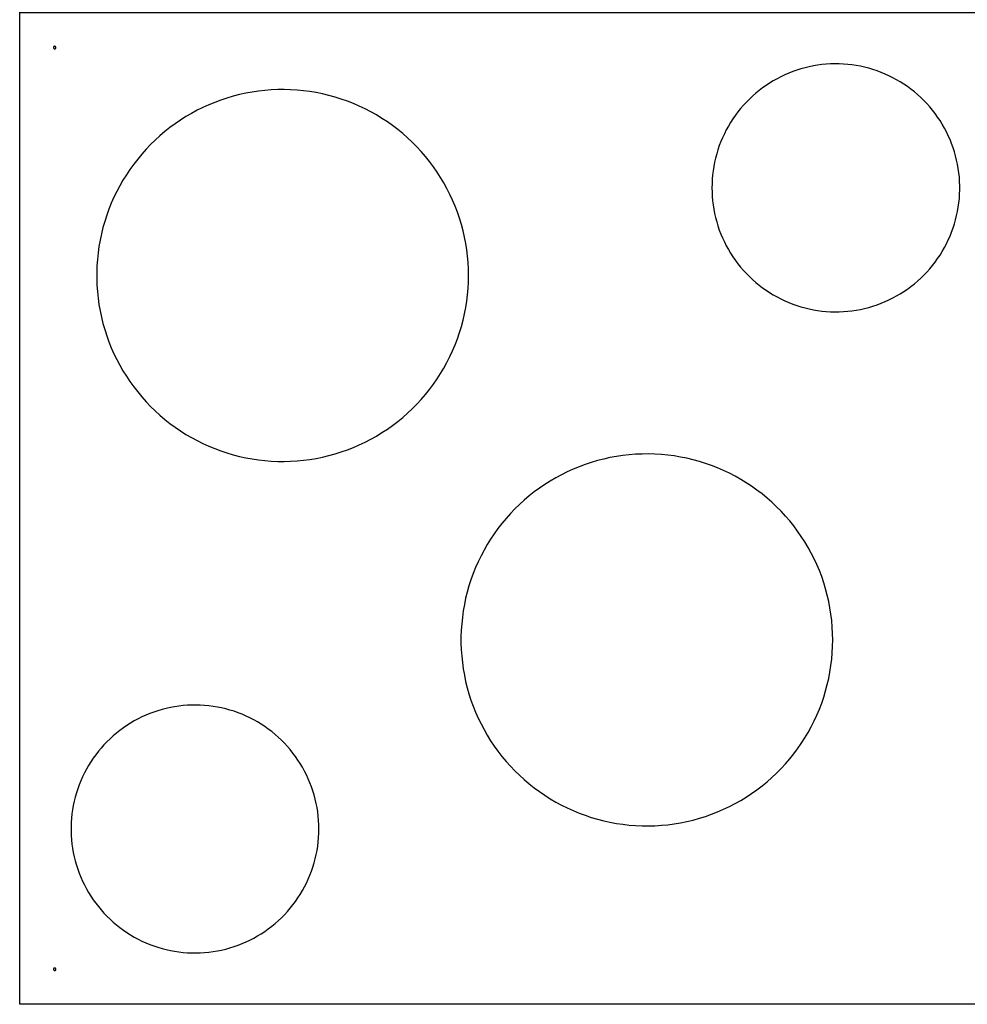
# Model space of a CAD drawing. Header units: millimetres. Extents: x 0 to 120, y 0 to 80.
# Tile 1 of 5: x 0 to 38, y 0 to 40. Entities that reach past the tile are written whole.
import ezdxf

# ---------------------------------------------------------------- set-up
doc = ezdxf.new("R2010")
doc.units = ezdxf.units.MM
doc.header["$MEASUREMENT"] = 0
doc.layers.add('Default', color=18, linetype='Continuous', true_color=0x000000)

msp = doc.modelspace()

# ---------------------------------------------------------------- linework, layer by layer
at = {"layer": 'Default'}
for points in [[(120, 0), (0, 0), (0, 80), (120, 80), (120, 0)], [(0, 0), (0, 40), (40, 40), (40, 0), (0, 0)], [(0, 0), (0, 40), (40, 40), (40, 0), (0, 0)], [(1.464, 38.586), (1.464, 38.588), (1.464, 38.589), (1.464, 38.591), (1.464, 38.593), (1.463, 38.594), (1.463, 38.596), (1.463, 38.598), (1.462, 38.599), (1.462, 38.601), (1.461, 38.603), (1.461, 38.604), (1.46, 38.606), (1.459, 38.608), (1.458, 38.609), (1.458, 38.611), (1.457, 38.612), (1.456, 38.614), (1.455, 38.615), (1.454, 38.616), (1.453, 38.618), (1.452, 38.619), (1.45, 38.62), (1.449, 38.622), (1.448, 38.623), (1.447, 38.624), (1.445, 38.625), (1.444, 38.626), (1.442, 38.627), (1.441, 38.628), (1.439, 38.629), (1.438, 38.63), (1.436, 38.631), (1.435, 38.631), (1.433, 38.632), (1.432, 38.633), (1.43, 38.633), (1.428, 38.634), (1.427, 38.634), (1.425, 38.635), (1.423, 38.635), (1.422, 38.635), (1.42, 38.635), (1.418, 38.636), (1.416, 38.636), (1.415, 38.636), (1.413, 38.636), (1.411, 38.636), (1.409, 38.636), (1.408, 38.635), (1.406, 38.635), (1.404, 38.635), (1.403, 38.634), (1.401, 38.634), (1.399, 38.633), (1.398, 38.633), (1.396, 38.632), (1.394, 38.632), (1.393, 38.631), (1.391, 38.63), (1.39, 38.629), (1.388, 38.628), (1.387, 38.628), (1.385, 38.627), (1.384, 38.626), (1.383, 38.624), (1.381, 38.623), (1.38, 38.622), (1.379, 38.621), (1.378, 38.62), (1.376, 38.618), (1.375, 38.617), (1.374, 38.616), (1.373, 38.614), (1.372, 38.613), (1.371, 38.611), (1.37, 38.61), (1.37, 38.608), (1.369, 38.607), (1.368, 38.605), (1.367, 38.604), (1.367, 38.602), (1.366, 38.6), (1.366, 38.599), (1.365, 38.597), (1.365, 38.595), (1.365, 38.594), (1.365, 38.592), (1.364, 38.59), (1.364, 38.588), (1.364, 38.587), (1.364, 38.585), (1.364, 38.583), (1.364, 38.581), (1.365, 38.58), (1.365, 38.578), (1.365, 38.576), (1.365, 38.575), (1.366, 38.573), (1.366, 38.571), (1.367, 38.57), (1.367, 38.568), (1.368, 38.566), (1.369, 38.565), (1.37, 38.563), (1.37, 38.562), (1.371, 38.56), (1.372, 38.559), (1.373, 38.557), (1.374, 38.556), (1.375, 38.554), (1.376, 38.553), (1.378, 38.552), (1.379, 38.551), (1.38, 38.549), (1.381, 38.548), (1.383, 38.547), (1.384, 38.546), (1.385, 38.545), (1.387, 38.544), (1.388, 38.543), (1.39, 38.542), (1.391, 38.541), (1.393, 38.541), (1.394, 38.54), (1.396, 38.539), (1.398, 38.539), (1.399, 38.538), (1.401, 38.538), (1.403, 38.537), (1.404, 38.537), (1.406, 38.536), (1.408, 38.536), (1.409, 38.536), (1.411, 38.536), (1.413, 38.536), (1.415, 38.536), (1.416, 38.536), (1.418, 38.536), (1.42, 38.536), (1.422, 38.536), (1.423, 38.537), (1.425, 38.537), (1.427, 38.537), (1.428, 38.538), (1.43, 38.538), (1.432, 38.539), (1.433, 38.54), (1.435, 38.54), (1.436, 38.541), (1.438, 38.542), (1.439, 38.543), (1.441, 38.544), (1.442, 38.544), (1.444, 38.545), (1.445, 38.547), (1.447, 38.548), (1.448, 38.549), (1.449, 38.55), (1.45, 38.551), (1.452, 38.552), (1.453, 38.554), (1.454, 38.555), (1.455, 38.557), (1.456, 38.558), (1.457, 38.559), (1.458, 38.561), (1.458, 38.562), (1.459, 38.564), (1.46, 38.566), (1.461, 38.567), (1.461, 38.569), (1.462, 38.57), (1.462, 38.572), (1.463, 38.574), (1.463, 38.575), (1.463, 38.577), (1.464, 38.579), (1.464, 38.581), (1.464, 38.582), (1.464, 38.584), (1.464, 38.586)], [(1.464, 38.586), (1.464, 38.588), (1.464, 38.589), (1.464, 38.591), (1.464, 38.593), (1.463, 38.594), (1.463, 38.596), (1.463, 38.598), (1.462, 38.599), (1.462, 38.601), (1.461, 38.603), (1.461, 38.604), (1.46, 38.606), (1.459, 38.608), (1.458, 38.609), (1.458, 38.611), (1.457, 38.612), (1.456, 38.614), (1.455, 38.615), (1.454, 38.616), (1.453, 38.618), (1.452, 38.619), (1.45, 38.62), (1.449, 38.622), (1.448, 38.623), (1.447, 38.624), (1.445, 38.625), (1.444, 38.626), (1.442, 38.627), (1.441, 38.628), (1.439, 38.629), (1.438, 38.63), (1.436, 38.631), (1.435, 38.631), (1.433, 38.632), (1.432, 38.633), (1.43, 38.633), (1.428, 38.634), (1.427, 38.634), (1.425, 38.635), (1.423, 38.635), (1.422, 38.635), (1.42, 38.635), (1.418, 38.636), (1.416, 38.636), (1.415, 38.636), (1.413, 38.636), (1.411, 38.636), (1.409, 38.636), (1.408, 38.635), (1.406, 38.635), (1.404, 38.635), (1.403, 38.634), (1.401, 38.634), (1.399, 38.633), (1.398, 38.633), (1.396, 38.632), (1.394, 38.632), (1.393, 38.631), (1.391, 38.63), (1.39, 38.629), (1.388, 38.628), (1.387, 38.628), (1.385, 38.627), (1.384, 38.626), (1.383, 38.624), (1.381, 38.623), (1.38, 38.622), (1.379, 38.621), (1.378, 38.62), (1.376, 38.618), (1.375, 38.617), (1.374, 38.616), (1.373, 38.614), (1.372, 38.613), (1.371, 38.611), (1.37, 38.61), (1.37, 38.608), (1.369, 38.607), (1.368, 38.605), (1.367, 38.604), (1.367, 38.602), (1.366, 38.6), (1.366, 38.599), (1.365, 38.597), (1.365, 38.595), (1.365, 38.594), (1.365, 38.592), (1.364, 38.59), (1.364, 38.588), (1.364, 38.587), (1.364, 38.585), (1.364, 38.583), (1.364, 38.581), (1.365, 38.58), (1.365, 38.578), (1.365, 38.576), (1.365, 38.575), (1.366, 38.573), (1.366, 38.571), (1.367, 38.57), (1.367, 38.568), (1.368, 38.566), (1.369, 38.565), (1.37, 38.563), (1.37, 38.562), (1.371, 38.56), (1.372, 38.559), (1.373, 38.557), (1.374, 38.556), (1.375, 38.554), (1.376, 38.553), (1.378, 38.552), (1.379, 38.551), (1.38, 38.549), (1.381, 38.548), (1.383, 38.547), (1.384, 38.546), (1.385, 38.545), (1.387, 38.544), (1.388, 38.543), (1.39, 38.542), (1.391, 38.541), (1.393, 38.541), (1.394, 38.54), (1.396, 38.539), (1.398, 38.539), (1.399, 38.538), (1.401, 38.538), (1.403, 38.537), (1.404, 38.537), (1.406, 38.536), (1.408, 38.536), (1.409, 38.536), (1.411, 38.536), (1.413, 38.536), (1.415, 38.536), (1.416, 38.536), (1.418, 38.536), (1.42, 38.536), (1.422, 38.536), (1.423, 38.537), (1.425, 38.537), (1.427, 38.537), (1.428, 38.538), (1.43, 38.538), (1.432, 38.539), (1.433, 38.54), (1.435, 38.54), (1.436, 38.541), (1.438, 38.542), (1.439, 38.543), (1.441, 38.544), (1.442, 38.544), (1.444, 38.545), (1.445, 38.547), (1.447, 38.548), (1.448, 38.549), (1.449, 38.55), (1.45, 38.551), (1.452, 38.552), (1.453, 38.554), (1.454, 38.555), (1.455, 38.557), (1.456, 38.558), (1.457, 38.559), (1.458, 38.561), (1.458, 38.562), (1.459, 38.564), (1.46, 38.566), (1.461, 38.567), (1.461, 38.569), (1.462, 38.57), (1.462, 38.572), (1.463, 38.574), (1.463, 38.575), (1.463, 38.577), (1.464, 38.579), (1.464, 38.581), (1.464, 38.582), (1.464, 38.584), (1.464, 38.586)], [(27.929, 32.929), (27.932, 32.755), (27.941, 32.582), (27.956, 32.409), (27.977, 32.237), (28.004, 32.065), (28.037, 31.895), (28.076, 31.726), (28.121, 31.558), (28.171, 31.392), (28.227, 31.228), (28.289, 31.066), (28.357, 30.906), (28.429, 30.748), (28.508, 30.594), (28.592, 30.441), (28.681, 30.292), (28.775, 30.147), (28.874, 30.004), (28.978, 29.865), (29.086, 29.73), (29.2, 29.598), (29.318, 29.471), (29.44, 29.348), (29.566, 29.229), (29.697, 29.114), (29.831, 29.004), (29.969, 28.899), (30.111, 28.799), (30.256, 28.704), (30.404, 28.613), (30.555, 28.528), (30.709, 28.449), (30.866, 28.374), (31.026, 28.305), (31.187, 28.242), (31.351, 28.184), (31.516, 28.133), (31.684, 28.086), (31.853, 28.046), (32.023, 28.012), (32.194, 27.983), (32.366, 27.961), (32.539, 27.944), (32.712, 27.934), (32.886, 27.929), (33.059, 27.931), (33.232, 27.938), (33.406, 27.952), (33.578, 27.971), (33.75, 27.997), (33.92, 28.028), (34.09, 28.066), (34.258, 28.109), (34.424, 28.158), (34.589, 28.213), (34.752, 28.273), (34.912, 28.339), (35.07, 28.411), (35.226, 28.488), (35.379, 28.57), (35.528, 28.658), (35.675, 28.751), (35.818, 28.848), (35.958, 28.951), (36.095, 29.059), (36.227, 29.171), (36.355, 29.288), (36.48, 29.409), (36.6, 29.534), (36.715, 29.664), (36.826, 29.797), (36.933, 29.934), (37.034, 30.075), (37.131, 30.219), (37.222, 30.367), (37.309, 30.517), (37.39, 30.671), (37.466, 30.827), (37.536, 30.985), (37.6, 31.147), (37.659, 31.31), (37.713, 31.475), (37.76, 31.642), (37.802, 31.81), (37.838, 31.98), (37.868, 32.151), (37.892, 32.323), (37.91, 32.496), (37.922, 32.669), (37.928, 32.842), (37.928, 33.016), (37.922, 33.189), (37.91, 33.362), (37.892, 33.535), (37.868, 33.707), (37.838, 33.878), (37.802, 34.048), (37.76, 34.216), (37.713, 34.383), (37.659, 34.548), (37.6, 34.711), (37.536, 34.872), (37.466, 35.031), (37.39, 35.187), (37.309, 35.341), (37.222, 35.491), (37.131, 35.639), (37.034, 35.783), (36.933, 35.924), (36.826, 36.061), (36.715, 36.194), (36.6, 36.324), (36.48, 36.449), (36.355, 36.57), (36.227, 36.687), (36.095, 36.799), (35.958, 36.907), (35.818, 37.009), (35.675, 37.107), (35.528, 37.2), (35.379, 37.288), (35.226, 37.37), (35.07, 37.447), (34.912, 37.519), (34.752, 37.585), (34.589, 37.645), (34.424, 37.7), (34.258, 37.749), (34.09, 37.792), (33.92, 37.83), (33.75, 37.861), (33.578, 37.887), (33.406, 37.906), (33.232, 37.92), (33.059, 37.927), (32.886, 37.929), (32.712, 37.924), (32.539, 37.914), (32.366, 37.897), (32.194, 37.875), (32.023, 37.846), (31.853, 37.812), (31.684, 37.771), (31.516, 37.725), (31.351, 37.673), (31.187, 37.616), (31.026, 37.552), (30.866, 37.484), (30.709, 37.409), (30.555, 37.33), (30.404, 37.245), (30.256, 37.154), (30.111, 37.059), (29.969, 36.959), (29.831, 36.854), (29.697, 36.744), (29.566, 36.629), (29.44, 36.51), (29.318, 36.387), (29.2, 36.26), (29.086, 36.128), (28.978, 35.993), (28.874, 35.854), (28.775, 35.711), (28.681, 35.565), (28.592, 35.416), (28.508, 35.264), (28.429, 35.11), (28.357, 34.952), (28.289, 34.792), (28.227, 34.63), (28.171, 34.466), (28.121, 34.3), (28.076, 34.132), (28.037, 33.963), (28.004, 33.792), (27.977, 33.621), (27.956, 33.449), (27.941, 33.276), (27.932, 33.102), (27.929, 32.929)], [(18.107, 29.393), (18.102, 29.654), (18.089, 29.914), (18.066, 30.173), (18.034, 30.431), (17.994, 30.689), (17.945, 30.944), (17.886, 31.198), (17.819, 31.45), (17.744, 31.699), (17.659, 31.945), (17.566, 32.188), (17.465, 32.428), (17.356, 32.664), (17.238, 32.897), (17.113, 33.125), (16.979, 33.348), (16.838, 33.567), (16.689, 33.781), (16.534, 33.989), (16.37, 34.192), (16.2, 34.389), (16.024, 34.58), (15.84, 34.765), (15.651, 34.944), (15.455, 35.115), (15.254, 35.28), (15.047, 35.438), (14.834, 35.588), (14.617, 35.731), (14.394, 35.867), (14.167, 35.994), (13.936, 36.114), (13.701, 36.225), (13.462, 36.329), (13.219, 36.424), (12.974, 36.51), (12.725, 36.588), (12.474, 36.657), (12.221, 36.718), (11.966, 36.769), (11.709, 36.812), (11.451, 36.846), (11.192, 36.871), (10.932, 36.886), (10.672, 36.893), (10.411, 36.891), (10.151, 36.88), (9.892, 36.859), (9.633, 36.83), (9.376, 36.792), (9.119, 36.744), (8.865, 36.688), (8.613, 36.624), (8.363, 36.55), (8.116, 36.468), (7.872, 36.377), (7.632, 36.278), (7.394, 36.171), (7.161, 36.055), (6.932, 35.932), (6.707, 35.8), (6.487, 35.661), (6.272, 35.514), (6.062, 35.36), (5.858, 35.199), (5.659, 35.03), (5.467, 34.855), (5.28, 34.674), (5.1, 34.486), (4.927, 34.291), (4.76, 34.091), (4.601, 33.886), (4.448, 33.674), (4.304, 33.458), (4.166, 33.237), (4.037, 33.011), (3.915, 32.781), (3.802, 32.547), (3.696, 32.309), (3.599, 32.067), (3.511, 31.822), (3.431, 31.574), (3.359, 31.324), (3.297, 31.071), (3.243, 30.817), (3.198, 30.56), (3.162, 30.302), (3.135, 30.043), (3.117, 29.784), (3.108, 29.524), (3.108, 29.263), (3.117, 29.003), (3.135, 28.743), (3.162, 28.484), (3.198, 28.227), (3.243, 27.97), (3.297, 27.715), (3.359, 27.463), (3.431, 27.212), (3.511, 26.965), (3.599, 26.72), (3.696, 26.478), (3.802, 26.24), (3.915, 26.006), (4.037, 25.776), (4.166, 25.55), (4.304, 25.329), (4.448, 25.112), (4.601, 24.901), (4.76, 24.695), (4.927, 24.495), (5.1, 24.301), (5.28, 24.113), (5.467, 23.931), (5.659, 23.756), (5.858, 23.588), (6.062, 23.427), (6.272, 23.273), (6.487, 23.126), (6.707, 22.987), (6.932, 22.855), (7.161, 22.732), (7.394, 22.616), (7.632, 22.509), (7.872, 22.41), (8.116, 22.319), (8.363, 22.237), (8.613, 22.163), (8.865, 22.098), (9.119, 22.042), (9.376, 21.995), (9.633, 21.957), (9.892, 21.928), (10.151, 21.907), (10.411, 21.896), (10.672, 21.894), (10.932, 21.9), (11.192, 21.916), (11.451, 21.941), (11.709, 21.975), (11.966, 22.018), (12.221, 22.069), (12.474, 22.13), (12.725, 22.199), (12.974, 22.277), (13.219, 22.363), (13.462, 22.458), (13.701, 22.561), (13.936, 22.673), (14.167, 22.792), (14.394, 22.92), (14.617, 23.055), (14.834, 23.198), (15.047, 23.349), (15.254, 23.507), (15.455, 23.671), (15.651, 23.843), (15.84, 24.022), (16.024, 24.206), (16.2, 24.398), (16.37, 24.595), (16.534, 24.798), (16.689, 25.006), (16.838, 25.22), (16.979, 25.439), (17.113, 25.662), (17.238, 25.89), (17.356, 26.123), (17.465, 26.359), (17.566, 26.599), (17.659, 26.842), (17.744, 27.088), (17.819, 27.337), (17.886, 27.589), (17.945, 27.843), (17.994, 28.098), (18.034, 28.355), (18.066, 28.614), (18.089, 28.873), (18.102, 29.133), (18.107, 29.393)], [(32.803, 14.697), (32.799, 14.957), (32.785, 15.217), (32.763, 15.476), (32.731, 15.735), (32.691, 15.992), (32.641, 16.248), (32.583, 16.501), (32.516, 16.753), (32.44, 17.002), (32.356, 17.248), (32.263, 17.491), (32.162, 17.731), (32.052, 17.968), (31.935, 18.2), (31.809, 18.428), (31.676, 18.651), (31.535, 18.87), (31.386, 19.084), (31.23, 19.292), (31.067, 19.495), (30.897, 19.693), (30.72, 19.884), (30.537, 20.069), (30.348, 20.247), (30.152, 20.419), (29.95, 20.584), (29.743, 20.741), (29.531, 20.892), (29.313, 21.035), (29.091, 21.17), (28.864, 21.298), (28.633, 21.417), (28.397, 21.529), (28.158, 21.632), (27.916, 21.727), (27.67, 21.813), (27.422, 21.891), (27.171, 21.96), (26.918, 22.021), (26.663, 22.072), (26.406, 22.115), (26.148, 22.149), (25.888, 22.174), (25.629, 22.19), (25.368, 22.196), (25.108, 22.194), (24.848, 22.183), (24.588, 22.163), (24.33, 22.133), (24.072, 22.095), (23.816, 22.048), (23.562, 21.992), (23.31, 21.927), (23.06, 21.853), (22.813, 21.771), (22.569, 21.681), (22.328, 21.581), (22.091, 21.474), (21.858, 21.358), (21.629, 21.235), (21.404, 21.103), (21.184, 20.964), (20.969, 20.817), (20.759, 20.663), (20.555, 20.502), (20.356, 20.334), (20.164, 20.159), (19.977, 19.977), (19.797, 19.789), (19.624, 19.595), (19.457, 19.395), (19.297, 19.189), (19.145, 18.978), (19, 18.761), (18.863, 18.54), (18.734, 18.314), (18.612, 18.084), (18.498, 17.85), (18.393, 17.612), (18.296, 17.37), (18.207, 17.125), (18.127, 16.878), (18.056, 16.627), (17.993, 16.375), (17.94, 16.12), (17.895, 15.864), (17.859, 15.606), (17.832, 15.347), (17.813, 15.087), (17.804, 14.827), (17.804, 14.567), (17.813, 14.306), (17.832, 14.047), (17.859, 13.788), (17.895, 13.53), (17.94, 13.273), (17.993, 13.019), (18.056, 12.766), (18.127, 12.516), (18.207, 12.268), (18.296, 12.023), (18.393, 11.782), (18.498, 11.543), (18.612, 11.309), (18.734, 11.079), (18.863, 10.853), (19, 10.632), (19.145, 10.416), (19.297, 10.204), (19.457, 9.999), (19.624, 9.799), (19.797, 9.604), (19.977, 9.416), (20.164, 9.235), (20.356, 9.06), (20.555, 8.891), (20.759, 8.73), (20.969, 8.576), (21.184, 8.429), (21.404, 8.29), (21.629, 8.159), (21.858, 8.035), (22.091, 7.919), (22.328, 7.812), (22.569, 7.713), (22.813, 7.622), (23.06, 7.54), (23.31, 7.466), (23.562, 7.402), (23.816, 7.346), (24.072, 7.298), (24.33, 7.26), (24.588, 7.231), (24.848, 7.211), (25.108, 7.199), (25.368, 7.197), (25.629, 7.204), (25.888, 7.22), (26.148, 7.244), (26.406, 7.278), (26.663, 7.321), (26.918, 7.373), (27.171, 7.433), (27.422, 7.502), (27.67, 7.58), (27.916, 7.666), (28.158, 7.761), (28.397, 7.865), (28.633, 7.976), (28.864, 8.096), (29.091, 8.223), (29.313, 8.359), (29.531, 8.502), (29.743, 8.652), (29.95, 8.81), (30.152, 8.975), (30.348, 9.146), (30.537, 9.325), (30.72, 9.51), (30.897, 9.701), (31.067, 9.898), (31.23, 10.101), (31.386, 10.309), (31.535, 10.523), (31.676, 10.742), (31.809, 10.966), (31.935, 11.194), (32.052, 11.426), (32.162, 11.662), (32.263, 11.902), (32.356, 12.145), (32.44, 12.391), (32.516, 12.641), (32.583, 12.892), (32.641, 13.146), (32.691, 13.401), (32.731, 13.659), (32.763, 13.917), (32.785, 14.176), (32.799, 14.436), (32.803, 14.697)], [(12.071, 7.071), (12.068, 7.245), (12.059, 7.418), (12.044, 7.591), (12.023, 7.763), (11.996, 7.935), (11.963, 8.105), (11.924, 8.274), (11.879, 8.442), (11.829, 8.608), (11.773, 8.772), (11.711, 8.934), (11.643, 9.094), (11.571, 9.252), (11.492, 9.406), (11.408, 9.559), (11.319, 9.708), (11.225, 9.853), (11.126, 9.996), (11.022, 10.135), (10.914, 10.27), (10.8, 10.402), (10.682, 10.529), (10.56, 10.652), (10.434, 10.771), (10.303, 10.886), (10.169, 10.996), (10.031, 11.101), (9.889, 11.201), (9.744, 11.296), (9.596, 11.387), (9.445, 11.472), (9.291, 11.551), (9.134, 11.626), (8.974, 11.695), (8.813, 11.758), (8.649, 11.816), (8.484, 11.867), (8.316, 11.914), (8.147, 11.954), (7.977, 11.988), (7.806, 12.017), (7.634, 12.039), (7.461, 12.056), (7.288, 12.066), (7.114, 12.071), (6.941, 12.069), (6.768, 12.062), (6.594, 12.048), (6.422, 12.029), (6.25, 12.003), (6.08, 11.972), (5.91, 11.934), (5.742, 11.891), (5.576, 11.842), (5.411, 11.787), (5.248, 11.727), (5.088, 11.661), (4.93, 11.589), (4.774, 11.512), (4.621, 11.43), (4.472, 11.342), (4.325, 11.249), (4.182, 11.152), (4.042, 11.049), (3.905, 10.941), (3.773, 10.829), (3.645, 10.712), (3.52, 10.591), (3.4, 10.466), (3.285, 10.336), (3.174, 10.203), (3.067, 10.066), (2.966, 9.925), (2.869, 9.781), (2.778, 9.633), (2.691, 9.483), (2.61, 9.329), (2.534, 9.173), (2.464, 9.015), (2.4, 8.853), (2.341, 8.69), (2.287, 8.525), (2.24, 8.358), (2.198, 8.19), (2.162, 8.02), (2.132, 7.849), (2.108, 7.677), (2.09, 7.504), (2.078, 7.331), (2.072, 7.158), (2.072, 6.984), (2.078, 6.811), (2.09, 6.638), (2.108, 6.465), (2.132, 6.293), (2.162, 6.122), (2.198, 5.952), (2.24, 5.784), (2.287, 5.617), (2.341, 5.452), (2.4, 5.289), (2.464, 5.128), (2.534, 4.969), (2.61, 4.813), (2.691, 4.659), (2.778, 4.509), (2.869, 4.361), (2.966, 4.217), (3.067, 4.076), (3.174, 3.939), (3.285, 3.806), (3.4, 3.676), (3.52, 3.551), (3.645, 3.43), (3.773, 3.313), (3.905, 3.201), (4.042, 3.093), (4.182, 2.991), (4.325, 2.893), (4.472, 2.8), (4.621, 2.712), (4.774, 2.63), (4.93, 2.553), (5.088, 2.481), (5.248, 2.415), (5.411, 2.355), (5.576, 2.3), (5.742, 2.251), (5.91, 2.208), (6.08, 2.17), (6.25, 2.139), (6.422, 2.113), (6.594, 2.094), (6.768, 2.08), (6.941, 2.073), (7.114, 2.071), (7.288, 2.076), (7.461, 2.086), (7.634, 2.103), (7.806, 2.125), (7.977, 2.154), (8.147, 2.188), (8.316, 2.229), (8.484, 2.275), (8.649, 2.327), (8.813, 2.384), (8.974, 2.448), (9.134, 2.516), (9.291, 2.591), (9.445, 2.67), (9.596, 2.755), (9.744, 2.846), (9.889, 2.941), (10.031, 3.041), (10.169, 3.146), (10.303, 3.256), (10.434, 3.371), (10.56, 3.49), (10.682, 3.613), (10.8, 3.74), (10.914, 3.872), (11.022, 4.007), (11.126, 4.146), (11.225, 4.289), (11.319, 4.435), (11.408, 4.584), (11.492, 4.736), (11.571, 4.89), (11.643, 5.048), (11.711, 5.208), (11.773, 5.37), (11.829, 5.534), (11.879, 5.7), (11.924, 5.868), (11.963, 6.037), (11.996, 6.208), (12.023, 6.379), (12.044, 6.551), (12.059, 6.724), (12.068, 6.898), (12.071, 7.071)], [(1.464, 1.414), (1.464, 1.416), (1.464, 1.418), (1.464, 1.419), (1.464, 1.421), (1.463, 1.423), (1.463, 1.425), (1.463, 1.426), (1.462, 1.428), (1.462, 1.43), (1.461, 1.431), (1.461, 1.433), (1.46, 1.434), (1.459, 1.436), (1.458, 1.438), (1.458, 1.439), (1.457, 1.441), (1.456, 1.442), (1.455, 1.443), (1.454, 1.445), (1.453, 1.446), (1.452, 1.448), (1.45, 1.449), (1.449, 1.45), (1.448, 1.451), (1.447, 1.452), (1.445, 1.453), (1.444, 1.455), (1.442, 1.456), (1.441, 1.456), (1.439, 1.457), (1.438, 1.458), (1.436, 1.459), (1.435, 1.46), (1.433, 1.46), (1.432, 1.461), (1.43, 1.462), (1.428, 1.462), (1.427, 1.463), (1.425, 1.463), (1.423, 1.463), (1.422, 1.464), (1.42, 1.464), (1.418, 1.464), (1.416, 1.464), (1.415, 1.464), (1.413, 1.464), (1.411, 1.464), (1.409, 1.464), (1.408, 1.464), (1.406, 1.464), (1.404, 1.463), (1.403, 1.463), (1.401, 1.462), (1.399, 1.462), (1.398, 1.461), (1.396, 1.461), (1.394, 1.46), (1.393, 1.459), (1.391, 1.459), (1.39, 1.458), (1.388, 1.457), (1.387, 1.456), (1.385, 1.455), (1.384, 1.454), (1.383, 1.453), (1.381, 1.452), (1.38, 1.451), (1.379, 1.449), (1.378, 1.448), (1.376, 1.447), (1.375, 1.446), (1.374, 1.444), (1.373, 1.443), (1.372, 1.441), (1.371, 1.44), (1.37, 1.438), (1.37, 1.437), (1.369, 1.435), (1.368, 1.434), (1.367, 1.432), (1.367, 1.43), (1.366, 1.429), (1.366, 1.427), (1.365, 1.425), (1.365, 1.424), (1.365, 1.422), (1.365, 1.42), (1.364, 1.419), (1.364, 1.417), (1.364, 1.415), (1.364, 1.413), (1.364, 1.412), (1.364, 1.41), (1.365, 1.408), (1.365, 1.406), (1.365, 1.405), (1.365, 1.403), (1.366, 1.401), (1.366, 1.4), (1.367, 1.398), (1.367, 1.396), (1.368, 1.395), (1.369, 1.393), (1.37, 1.392), (1.37, 1.39), (1.371, 1.389), (1.372, 1.387), (1.373, 1.386), (1.374, 1.384), (1.375, 1.383), (1.376, 1.382), (1.378, 1.38), (1.379, 1.379), (1.38, 1.378), (1.381, 1.377), (1.383, 1.376), (1.384, 1.374), (1.385, 1.373), (1.387, 1.372), (1.388, 1.372), (1.39, 1.371), (1.391, 1.37), (1.393, 1.369), (1.394, 1.368), (1.396, 1.368), (1.398, 1.367), (1.399, 1.367), (1.401, 1.366), (1.403, 1.366), (1.404, 1.365), (1.406, 1.365), (1.408, 1.365), (1.409, 1.364), (1.411, 1.364), (1.413, 1.364), (1.415, 1.364), (1.416, 1.364), (1.418, 1.364), (1.42, 1.365), (1.422, 1.365), (1.423, 1.365), (1.425, 1.365), (1.427, 1.366), (1.428, 1.366), (1.43, 1.367), (1.432, 1.367), (1.433, 1.368), (1.435, 1.369), (1.436, 1.369), (1.438, 1.37), (1.439, 1.371), (1.441, 1.372), (1.442, 1.373), (1.444, 1.374), (1.445, 1.375), (1.447, 1.376), (1.448, 1.377), (1.449, 1.378), (1.45, 1.38), (1.452, 1.381), (1.453, 1.382), (1.454, 1.384), (1.455, 1.385), (1.456, 1.386), (1.457, 1.388), (1.458, 1.389), (1.458, 1.391), (1.459, 1.392), (1.46, 1.394), (1.461, 1.396), (1.461, 1.397), (1.462, 1.399), (1.462, 1.401), (1.463, 1.402), (1.463, 1.404), (1.463, 1.406), (1.464, 1.407), (1.464, 1.409), (1.464, 1.411), (1.464, 1.412), (1.464, 1.414)]]:
    msp.add_lwpolyline(points, dxfattribs=at)

doc.saveas('drawing.dxf')
